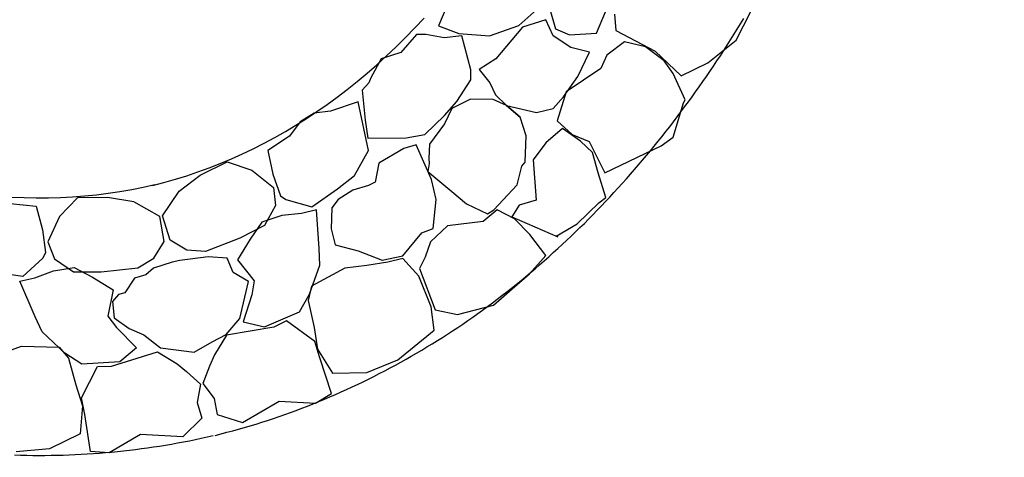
# Model space of a CAD drawing. Extents: x 447258 to 447844, y 441190 to 442763.
# Tile 99 of 123: x 447358.84 to 447361.13, y 442031.94 to 442032.96. Entities that reach past the tile are written whole.
import ezdxf

# ---------------------------------------------------------------- set-up
doc = ezdxf.new("R2010")
doc.units = 0
doc.header["$LTSCALE"] = 2
doc.header["$MEASUREMENT"] = 0
doc.linetypes.add('AUSGEZOGEN', pattern=[0])
doc.layers.add('DB-Andere_Planer', color=15, linetype='CONTINUOUS')
doc.layers.add('SCHLITZRINNE', color=200, linetype='AUSGEZOGEN')

msp = doc.modelspace()

# ---------------------------------------------------------------- hatches: boundary and pattern name
at = {"layer": 'SCHLITZRINNE'}
h = msp.add_hatch(dxfattribs=at)
h.set_pattern_fill('_USER', color=256, scale=1.5, angle=45, style=0, pattern_type=0)
h.set_pattern_definition([(324.57214, (447454.4577, 442051.7744), (0.8695163, 1.222269), [])])
edge = h.paths.add_edge_path()
edge.add_line((447334.611, 442762.617), (447342.747, 442714.535))
edge.add_line((447342.747, 442714.535), (447353.712, 442649.783))
edge.add_line((447353.712, 442649.783), (447366.661, 442573.001))
edge.add_line((447366.661, 442573.001), (447374.28, 442528.103))
edge.add_line((447374.28, 442528.103), (447381.701, 442484.189))
edge.add_line((447381.701, 442484.189), (447389.266, 442439.438))
edge.add_line((447389.266, 442439.438), (447397.611, 442390.046))
edge.add_line((447397.611, 442390.046), (447405.855, 442341.529))
edge.add_line((447405.855, 442341.529), (447414.19, 442292.224))
edge.add_line((447414.19, 442292.224), (447422.918, 442240.682))
edge.add_line((447422.918, 442240.682), (447431.342, 442190.986))
edge.add_line((447431.342, 442190.986), (447439.461, 442143.078))
edge.add_line((447439.461, 442143.078), (447447.754, 442093.977))
edge.add_line((447447.754, 442093.977), (447454.078, 442054.026))
edge.add_line((447454.078, 442054.026), (447459.7279, 442020.5227))
edge.add_line((447453.6923, 442053.3063), (447459.2214, 442020.5196))
edge.add_line((447459.2214, 442020.5196), (447459.7279, 442020.5227))

# ---------------------------------------------------------------- linework, layer by layer
at = {"layer": 'DB-Andere_Planer', "linetype": 'Continuous'}
for p, q in [((447359.8463, 442033.0238), (447359.8131, 442032.9437)), ((447359.9998, 442032.944), (447360.0414, 442032.9813)), ((447360.072, 442032.982), (447360.0849, 442032.9364)), ((447360.1807, 442032.9264), (447360.2018, 442032.9763)), ((447360.5051, 442032.9104), (447360.5396, 442032.9771)), ((447359.7581, 442032.9384), (447359.7796, 442032.9613)), ((447360.0627, 442032.9571), (447360.0084, 442032.9401)), ((447360.0794, 442032.9202), (447360.0627, 442032.9571)), ((447360.222, 442032.9705), (447360.2253, 442032.9324)), ((447360.5158, 442032.9478), (447360.5235, 442032.9604)), ((447359.7364, 442032.9161), (447359.7581, 442032.9384)), ((447359.8131, 442032.9437), (447359.8602, 442032.9259)), ((447359.9317, 442032.9198), (447359.9998, 442032.944)), ((447360.0084, 442032.9401), (447359.9464, 442032.8667)), ((447360.0849, 442032.9364), (447360.1174, 442032.9228)), ((447360.1174, 442032.9228), (447360.1807, 442032.9264)), ((447360.2253, 442032.9324), (447360.3167, 442032.8844)), ((447360.5003, 442032.9229), (447360.5081, 442032.9354)), ((447360.5081, 442032.9354), (447360.5158, 442032.9478)), ((447359.7144, 442032.8944), (447359.7364, 442032.9161)), ((447359.7615, 442032.9235), (447359.7249, 442032.8816)), ((447359.7831, 442032.9229), (447359.7615, 442032.9235)), ((447359.8257, 442032.9156), (447359.7831, 442032.9229)), ((447359.8675, 442032.9199), (447359.8257, 442032.9156)), ((447359.8602, 442032.9259), (447359.9317, 442032.9198)), ((447359.8884, 442032.8412), (447359.8675, 442032.9199)), ((447360.121, 442032.8932), (447360.0794, 442032.9202)), ((447360.2453, 442032.9061), (447360.2042, 442032.8747)), ((447360.2948, 442032.8946), (447360.2453, 442032.9061)), ((447360.4399, 442032.8576), (447360.5051, 442032.9104)), ((447360.4847, 442032.8982), (447360.4925, 442032.9105)), ((447360.4925, 442032.9105), (447360.5003, 442032.9229)), ((447359.7249, 442032.8816), (447359.6798, 442032.8668)), ((447359.6921, 442032.8734), (447359.7144, 442032.8944)), ((447360.1645, 442032.8823), (447360.121, 442032.8932)), ((447360.1374, 442032.8252), (447360.1645, 442032.8823)), ((447360.3376, 442032.8622), (447360.2948, 442032.8946)), ((447360.3167, 442032.8844), (447360.3773, 442032.8269)), ((447360.4687, 442032.8737), (447360.4768, 442032.8859)), ((447360.4768, 442032.8859), (447360.4847, 442032.8982)), ((447359.6798, 442032.8668), (447359.6556, 442032.822)), ((447359.6696, 442032.8529), (447359.6921, 442032.8734)), ((447359.9464, 442032.8667), (447359.9076, 442032.8417)), ((447360.2042, 442032.8747), (447360.1902, 442032.8441)), ((447360.3585, 442032.8322), (447360.3376, 442032.8622)), ((447360.3773, 442032.8269), (447360.4399, 442032.8576)), ((447360.4525, 442032.8494), (447360.4606, 442032.8616)), ((447360.4606, 442032.8616), (447360.4687, 442032.8737)), ((447359.6469, 442032.8331), (447359.6696, 442032.8529)), ((447359.8882, 442032.8178), (447359.8884, 442032.8412)), ((447359.9076, 442032.8417), (447359.9326, 442032.8108)), ((447360.1902, 442032.8441), (447360.1099, 442032.7897)), ((447360.4361, 442032.8254), (447360.4444, 442032.8374)), ((447360.4444, 442032.8374), (447360.4525, 442032.8494)), ((447359.6007, 442032.7953), (447359.6239, 442032.8139)), ((447359.6239, 442032.8139), (447359.6469, 442032.8331)), ((447359.6556, 442032.822), (447359.6505, 442032.811)), ((447359.8557, 442032.7671), (447359.8882, 442032.8178)), ((447360.104, 442032.7782), (447360.1374, 442032.8252)), ((447360.3869, 442032.7709), (447360.3585, 442032.8322)), ((447360.4196, 442032.8015), (447360.4279, 442032.8134)), ((447360.4279, 442032.8134), (447360.4361, 442032.8254)), ((447359.5772, 442032.7774), (447359.6007, 442032.7953)), ((447359.6505, 442032.811), (447359.6352, 442032.7937)), ((447359.6352, 442032.7937), (447359.6424, 442032.7234)), ((447359.9326, 442032.8108), (447359.9452, 442032.7827)), ((447360.1099, 442032.7897), (447360.0892, 442032.7224)), ((447360.4027, 442032.7779), (447360.4112, 442032.7897)), ((447360.4112, 442032.7897), (447360.4196, 442032.8015)), ((447359.5536, 442032.7601), (447359.5772, 442032.7774)), ((447359.6263, 442032.7663), (447359.5614, 442032.7448)), ((447359.6497, 442032.6531), (447359.6263, 442032.7663)), ((447359.8265, 442032.7348), (447359.8557, 442032.7671)), ((447359.8873, 442032.7726), (447359.844, 442032.7505)), ((447359.9401, 442032.7717), (447359.8873, 442032.7726)), ((447359.9707, 442032.7577), (447359.9401, 442032.7717)), ((447359.9452, 442032.7827), (447359.9707, 442032.7577)), ((447360.0794, 442032.7508), (447360.104, 442032.7782)), ((447360.3827, 442032.764), (447360.3869, 442032.7709)), ((447360.3856, 442032.7546), (447360.3942, 442032.7662)), ((447360.3942, 442032.7662), (447360.4027, 442032.7779)), ((447359.5055, 442032.7275), (447359.5296, 442032.7435)), ((447359.5614, 442032.7448), (447359.5237, 442032.7396)), ((447359.5296, 442032.7435), (447359.5536, 442032.7601)), ((447359.844, 442032.7505), (447359.8272, 442032.7153)), ((447360.0026, 442032.7303), (447359.9707, 442032.7577)), ((447359.9707, 442032.7577), (447360.0408, 442032.7415)), ((447359.9707, 442032.7577), (447360.0026, 442032.7303)), ((447360.0408, 442032.7415), (447360.0794, 442032.7508)), ((447360.3591, 442032.6843), (447360.3827, 442032.764)), ((447360.3684, 442032.7315), (447360.377, 442032.7429)), ((447360.377, 442032.7429), (447360.3856, 442032.7546)), ((447359.4914, 442032.7201), (447359.4664, 442032.6868)), ((447359.4813, 442032.7121), (447359.5055, 442032.7275)), ((447359.5237, 442032.7396), (447359.4914, 442032.7201)), ((447359.6424, 442032.7234), (447359.6485, 442032.6821)), ((447359.7807, 442032.6906), (447359.8265, 442032.7348)), ((447360.017, 442032.6871), (447360.0026, 442032.7303)), ((447360.0892, 442032.7224), (447360.1242, 442032.69)), ((447360.3596, 442032.7199), (447360.3684, 442032.7315)), ((447359.4319, 442032.6833), (447359.4567, 442032.6974)), ((447359.4567, 442032.6974), (447359.4813, 442032.7121)), ((447359.8272, 442032.7153), (447359.792, 442032.6678)), ((447360.1014, 442032.7039), (447360.0626, 442032.6712)), ((447360.1434, 442032.6751), (447360.1014, 442032.7039)), ((447360.333, 442032.6858), (447360.3419, 442032.6971)), ((447360.3419, 442032.6971), (447360.3508, 442032.7085)), ((447360.3508, 442032.7085), (447360.3596, 442032.7199)), ((447359.407, 442032.6699), (447359.4319, 442032.6833)), ((447359.4664, 442032.6868), (447359.4161, 442032.6532)), ((447359.6485, 442032.6821), (447359.738, 442032.6823)), ((447359.738, 442032.6823), (447359.7807, 442032.6906)), ((447360.0142, 442032.626), (447360.017, 442032.6871)), ((447360.1242, 442032.69), (447360.1631, 442032.674)), ((447360.1712, 442032.6487), (447360.1434, 442032.6751)), ((447360.3149, 442032.6634), (447360.324, 442032.6746)), ((447360.324, 442032.6746), (447360.333, 442032.6858)), ((447360.331, 442032.6639), (447360.3591, 442032.6843)), ((447359.3565, 442032.645), (447359.3819, 442032.6571)), ((447359.3819, 442032.6571), (447359.407, 442032.6699)), ((447359.4161, 442032.6532), (447359.4276, 442032.5976)), ((447359.6171, 442032.5947), (447359.6497, 442032.6531)), ((447359.7322, 442032.6573), (447359.6741, 442032.6238)), ((447359.7612, 442032.6662), (447359.7322, 442032.6573)), ((447359.7963, 442032.5852), (447359.7612, 442032.6662)), ((447359.792, 442032.6678), (447359.7903, 442032.6343)), ((447360.0626, 442032.6712), (447360.0334, 442032.631)), ((447360.1631, 442032.674), (447360.2002, 442032.6012)), ((447360.2002, 442032.6012), (447360.331, 442032.6639)), ((447360.2967, 442032.6413), (447360.3059, 442032.6523)), ((447360.3059, 442032.6523), (447360.3149, 442032.6634)), ((447359.3052, 442032.6226), (447359.331, 442032.6335)), ((447359.331, 442032.6335), (447359.3565, 442032.645)), ((447359.7903, 442032.6343), (447359.7911, 442032.6228)), ((447360.0334, 442032.631), (447360.0404, 442032.5373)), ((447360.1846, 442032.6013), (447360.1712, 442032.6487)), ((447360.2783, 442032.6193), (447360.2875, 442032.6303)), ((447360.2875, 442032.6303), (447360.2967, 442032.6413)), ((447359.2533, 442032.603), (447359.2794, 442032.6125)), ((447359.2587, 442032.5958), (447359.3213, 442032.6265)), ((447359.2794, 442032.6125), (447359.3052, 442032.6226)), ((447359.3213, 442032.6265), (447359.3786, 442032.6072)), ((447359.3786, 442032.6072), (447359.4292, 442032.5668)), ((447359.6741, 442032.6238), (447359.6655, 442032.5789)), ((447359.7911, 442032.6228), (447359.7878, 442032.6045)), ((447359.9958, 442032.573), (447360.0068, 442032.6165)), ((447360.0068, 442032.6165), (447360.0142, 442032.626)), ((447360.2595, 442032.5977), (447360.2688, 442032.6085)), ((447360.2688, 442032.6085), (447360.2783, 442032.6193)), ((447359.1739, 442032.5785), (447359.2006, 442032.5859)), ((447359.2006, 442032.5859), (447359.227, 442032.5942)), ((447359.2093, 442032.5585), (447359.2587, 442032.5958)), ((447359.227, 442032.5942), (447359.2533, 442032.603)), ((447359.4276, 442032.5976), (447359.4455, 442032.5474)), ((447359.5778, 442032.5638), (447359.6171, 442032.5947)), ((447359.7878, 442032.6045), (447359.8438, 442032.5577)), ((447359.8074, 442032.5392), (447359.7963, 442032.5852)), ((447360.2024, 442032.5433), (447360.1846, 442032.6013)), ((447360.2405, 442032.5762), (447360.25, 442032.587)), ((447360.25, 442032.587), (447360.2595, 442032.5977)), ((447359.099, 442032.5614), (447359.0718, 442032.5567)), ((447359.1261, 442032.5669), (447359.099, 442032.5614)), ((447359.153, 442032.573), (447359.1261, 442032.5669)), ((447359.1472, 442032.5716), (447359.1739, 442032.5785)), ((447359.4292, 442032.5668), (447359.4334, 442032.525)), ((447359.5178, 442032.522), (447359.5778, 442032.5638)), ((447359.6135, 442032.5605), (447359.5798, 442032.5387)), ((447359.6498, 442032.5712), (447359.6135, 442032.5605)), ((447359.6655, 442032.5789), (447359.6498, 442032.5712)), ((447359.9417, 442032.5151), (447359.9958, 442032.573)), ((447360.2212, 442032.5551), (447360.2309, 442032.5657)), ((447360.2309, 442032.5657), (447360.2405, 442032.5762)), ((447358.8487, 442032.5426), (447358.8202, 442032.5438)), ((447358.877, 442032.542), (447358.8487, 442032.5426)), ((447358.9053, 442032.542), (447358.877, 442032.542)), ((447358.9333, 442032.5428), (447358.9053, 442032.542)), ((447358.973, 442032.5424), (447358.9309, 442032.4992)), ((447358.9612, 442032.5442), (447358.9333, 442032.5428)), ((447358.9891, 442032.5463), (447358.9612, 442032.5442)), ((447359.0428, 442032.5437), (447358.973, 442032.5424)), ((447359.0168, 442032.5491), (447358.9891, 442032.5463)), ((447359.0444, 442032.5526), (447359.0168, 442032.5491)), ((447359.1038, 442032.5331), (447359.0428, 442032.5437)), ((447359.0718, 442032.5567), (447359.0444, 442032.5526)), ((447359.1707, 442032.5006), (447359.2093, 442032.5585)), ((447359.4455, 442032.5474), (447359.4574, 442032.5386)), ((447359.4574, 442032.5386), (447359.5178, 442032.522)), ((447359.5798, 442032.5387), (447359.565, 442032.5196)), ((447359.8005, 442032.4713), (447359.8074, 442032.5392)), ((447359.8438, 442032.5577), (447359.878, 442032.5289)), ((447360.0404, 442032.5373), (447360.0004, 442032.5257)), ((447360.1858, 442032.5315), (447360.2024, 442032.5433)), ((447360.2018, 442032.5343), (447360.2116, 442032.5447)), ((447360.2116, 442032.5447), (447360.2212, 442032.5551)), ((447358.8165, 442032.5299), (447358.8765, 442032.523)), ((447358.8765, 442032.523), (447358.8917, 442032.4683)), ((447359.1645, 442032.4991), (447359.1038, 442032.5331)), ((447359.4334, 442032.525), (447359.4078, 442032.478)), ((447359.5292, 442032.5148), (447359.4942, 442032.5064)), ((447359.5353, 442032.4248), (447359.5292, 442032.5148)), ((447359.565, 442032.5196), (447359.5632, 442032.4705)), ((447359.878, 442032.5289), (447359.9265, 442032.5056)), ((447359.9495, 442032.515), (447359.9171, 442032.4878)), ((447359.9265, 442032.5056), (447359.9417, 442032.5151)), ((447359.9897, 442032.4936), (447359.9495, 442032.515)), ((447360.0004, 442032.5257), (447359.9836, 442032.4983)), ((447360.1354, 442032.4824), (447360.1858, 442032.5315)), ((447360.1822, 442032.5137), (447360.192, 442032.5239)), ((447360.192, 442032.5239), (447360.2018, 442032.5343)), ((447358.9309, 442032.4992), (447358.9043, 442032.4402)), ((447359.1746, 442032.4411), (447359.1645, 442032.4991)), ((447359.1882, 442032.4444), (447359.1707, 442032.5006)), ((447359.4487, 442032.5013), (447359.4018, 442032.486)), ((447359.4942, 442032.5064), (447359.4487, 442032.5013)), ((447359.9836, 442032.4983), (447360.0902, 442032.452)), ((447360.0257, 442032.4575), (447359.9897, 442032.4936)), ((447360.1522, 442032.4833), (447360.1622, 442032.4934)), ((447360.1622, 442032.4934), (447360.1722, 442032.5035)), ((447360.1722, 442032.5035), (447360.1822, 442032.5137)), ((447358.8917, 442032.4683), (447358.8986, 442032.4154)), ((447359.4078, 442032.478), (447359.3507, 442032.4486)), ((447359.4018, 442032.486), (447359.3744, 442032.4463)), ((447359.5632, 442032.4705), (447359.5721, 442032.4337)), ((447359.7738, 442032.4609), (447359.8005, 442032.4713)), ((447359.834, 442032.4774), (447359.7942, 442032.4406)), ((447359.9171, 442032.4878), (447359.834, 442032.4774)), ((447360.0863, 442032.4537), (447360.1354, 442032.4824)), ((447360.1318, 442032.4635), (447360.142, 442032.4734)), ((447360.142, 442032.4734), (447360.1522, 442032.4833)), ((447359.3507, 442032.4486), (447359.2706, 442032.4176)), ((447359.3744, 442032.4463), (447359.3451, 442032.3984)), ((447359.7302, 442032.4076), (447359.7738, 442032.4609)), ((447360.0629, 442032.4081), (447360.0257, 442032.4575)), ((447360.0902, 442032.452), (447360.0863, 442032.4537)), ((447360.0863, 442032.4537), (447360.0863, 442032.4537)), ((447360.1113, 442032.4438), (447360.1216, 442032.4536)), ((447360.1216, 442032.4536), (447360.1318, 442032.4635)), ((447358.9043, 442032.4402), (447358.9196, 442032.401)), ((447359.1509, 442032.4023), (447359.1746, 442032.4411)), ((447359.227, 442032.4207), (447359.1882, 442032.4444)), ((447359.5368, 442032.3862), (447359.5353, 442032.4248)), ((447359.5721, 442032.4337), (447359.6261, 442032.4195)), ((447359.7942, 442032.4406), (447359.7816, 442032.4044)), ((447360.0799, 442032.4151), (447360.0905, 442032.4246)), ((447360.0905, 442032.4246), (447360.1009, 442032.4342)), ((447360.1009, 442032.4342), (447360.1113, 442032.4438)), ((447358.8921, 442032.4022), (447358.8458, 442032.3599)), ((447358.8986, 442032.4154), (447358.8921, 442032.4022)), ((447358.9196, 442032.401), (447358.9639, 442032.3708)), ((447359.1135, 442032.3797), (447359.1509, 442032.4023)), ((447359.2773, 442032.4054), (447359.2111, 442032.3972)), ((447359.2706, 442032.4176), (447359.227, 442032.4207)), ((447359.3208, 442032.4023), (447359.2773, 442032.4054)), ((447359.3348, 442032.3686), (447359.3208, 442032.4023)), ((447359.6261, 442032.4195), (447359.6819, 442032.3979)), ((447359.6819, 442032.3979), (447359.7302, 442032.4076)), ((447359.7297, 442032.4016), (447359.6947, 442032.3932)), ((447359.767, 442032.36), (447359.7297, 442032.4016)), ((447359.7816, 442032.4044), (447359.7685, 442032.3779)), ((447360.0245, 442032.3657), (447360.0629, 442032.4081)), ((447360.0589, 442032.3962), (447360.0695, 442032.4056)), ((447360.0695, 442032.4056), (447360.0799, 442032.4151)), ((447358.9168, 442032.3729), (447358.9655, 442032.3807)), ((447358.9655, 442032.3807), (447359.008, 442032.3579)), ((447359.0281, 442032.3707), (447359.1135, 442032.3797)), ((447359.1497, 442032.3791), (447359.1319, 442032.3631)), ((447359.1934, 442032.3929), (447359.1497, 442032.3791)), ((447359.2111, 442032.3972), (447359.1934, 442032.3929)), ((447359.3451, 442032.3984), (447359.3842, 442032.3494)), ((447359.5124, 442032.3181), (447359.5368, 442032.3862)), ((447359.5951, 442032.3789), (447359.5176, 442032.3368)), ((447359.646, 442032.3853), (447359.5951, 442032.3789)), ((447359.6947, 442032.3932), (447359.646, 442032.3853)), ((447359.7685, 442032.3779), (447359.8053, 442032.2817)), ((447360.0267, 442032.3685), (447360.0374, 442032.3777)), ((447360.0374, 442032.3777), (447360.0482, 442032.3869)), ((447360.0482, 442032.3869), (447360.0589, 442032.3962)), ((447358.8458, 442032.3599), (447358.7734, 442032.3696)), ((447358.839, 442032.3483), (447358.874, 442032.3567)), ((447358.874, 442032.3567), (447358.9168, 442032.3729)), ((447358.9639, 442032.3708), (447359.0281, 442032.3707)), ((447359.008, 442032.3579), (447359.0559, 442032.3286)), ((447359.1057, 442032.3559), (447359.0833, 442032.3216)), ((447359.1319, 442032.3631), (447359.1057, 442032.3559)), ((447359.3709, 442032.3481), (447359.3348, 442032.3686)), ((447359.7958, 442032.2891), (447359.767, 442032.36)), ((447359.9843, 442032.3307), (447360.0245, 442032.3657)), ((447360.0049, 442032.3505), (447360.0158, 442032.3595)), ((447360.0158, 442032.3595), (447360.0267, 442032.3685)), ((447358.8746, 442032.2654), (447358.839, 442032.3483)), ((447359.3509, 442032.2615), (447359.3709, 442032.3481)), ((447359.3842, 442032.3494), (447359.3784, 442032.3169)), ((447359.5176, 442032.3368), (447359.51, 442032.3038)), ((447359.9408, 442032.2929), (447359.9843, 442032.3307)), ((447359.9718, 442032.324), (447359.983, 442032.3327)), ((447359.983, 442032.3327), (447359.994, 442032.3416)), ((447359.994, 442032.3416), (447360.0049, 442032.3505)), ((447359.0559, 442032.3286), (447359.0435, 442032.2672)), ((447359.068, 442032.3179), (447359.054, 442032.301)), ((447359.0833, 442032.3216), (447359.068, 442032.3179)), ((447359.3784, 442032.3169), (447359.3586, 442032.2537)), ((447359.4891, 442032.2774), (447359.5124, 442032.3181)), ((447359.9494, 442032.3066), (447359.9606, 442032.3153)), ((447359.9606, 442032.3153), (447359.9718, 442032.324)), ((447359.054, 442032.301), (447359.0586, 442032.2633)), ((447359.51, 442032.3038), (447359.5233, 442032.2408)), ((447359.8031, 442032.2344), (447359.7958, 442032.2891)), ((447359.8567, 442032.2707), (447359.9408, 442032.2929)), ((447359.9154, 442032.2813), (447359.9269, 442032.2898)), ((447359.9269, 442032.2898), (447359.9382, 442032.2982)), ((447359.9382, 442032.2982), (447359.9494, 442032.3066)), ((447358.8909, 442032.2303), (447358.8746, 442032.2654)), ((447359.0435, 442032.2672), (447359.0635, 442032.2409)), ((447359.0586, 442032.2633), (447359.0935, 442032.2383)), ((447359.4081, 442032.2423), (447359.4891, 442032.2774)), ((447359.8053, 442032.2817), (447359.8567, 442032.2707)), ((447359.8809, 442032.2569), (447359.8924, 442032.265)), ((447359.8924, 442032.265), (447359.904, 442032.2731)), ((447359.904, 442032.2731), (447359.9154, 442032.2813)), ((447359.0635, 442032.2409), (447359.1099, 442032.1936)), ((447359.3189, 442032.2246), (447359.3509, 442032.2615)), ((447359.4297, 442032.2416), (447359.3194, 442032.2228)), ((447359.3586, 442032.2537), (447359.4081, 442032.2423)), ((447359.4592, 442032.2565), (447359.4297, 442032.2416)), ((447359.5253, 442032.2082), (447359.4592, 442032.2565)), ((447359.5233, 442032.2408), (447359.5316, 442032.1903)), ((447359.8458, 442032.2332), (447359.8576, 442032.241)), ((447359.8576, 442032.241), (447359.8693, 442032.2489)), ((447359.8693, 442032.2489), (447359.8809, 442032.2569)), ((447358.9437, 442032.1808), (447358.8909, 442032.2303)), ((447359.0935, 442032.2383), (447359.1276, 442032.224)), ((447359.1276, 442032.224), (447359.1657, 442032.1935)), ((447359.2862, 442032.207), (447359.3189, 442032.2246)), ((447359.3194, 442032.2228), (447359.2915, 442032.1771)), ((447359.7186, 442032.1653), (447359.8031, 442032.2344)), ((447359.8102, 442032.2103), (447359.8221, 442032.2178)), ((447359.8221, 442032.2178), (447359.834, 442032.2254)), ((447359.834, 442032.2254), (447359.8458, 442032.2332)), ((447358.7941, 442032.1797), (447358.8424, 442032.1972)), ((447358.8424, 442032.1972), (447358.9305, 442032.1951)), ((447358.9305, 442032.1951), (447358.9523, 442032.1692)), ((447359.1099, 442032.1936), (447359.0711, 442032.1609)), ((447359.1657, 442032.1935), (447359.244, 442032.1832)), ((447359.244, 442032.1832), (447359.2862, 442032.207)), ((447359.5365, 442032.17), (447359.5253, 442032.2082)), ((447359.774, 442032.1882), (447359.7861, 442032.1954)), ((447359.7861, 442032.1954), (447359.7982, 442032.2028)), ((447359.7982, 442032.2028), (447359.8102, 442032.2103)), ((447358.9829, 442032.1552), (447358.9437, 442032.1808)), ((447359.0522, 442032.1505), (447359.1589, 442032.1841)), ((447359.1589, 442032.1841), (447359.2046, 442032.1561)), ((447359.2915, 442032.1771), (447359.2803, 442032.151)), ((447359.5316, 442032.1903), (447359.5665, 442032.1345)), ((447359.7374, 442032.1669), (447359.7496, 442032.1738)), ((447359.7496, 442032.1738), (447359.7619, 442032.1809)), ((447359.7619, 442032.1809), (447359.774, 442032.1882)), ((447358.9523, 442032.1692), (447358.9693, 442032.1071)), ((447358.9823, 442032.0772), (447359.0192, 442032.1503)), ((447359.0711, 442032.1609), (447358.9829, 442032.1552)), ((447359.0192, 442032.1503), (447359.0522, 442032.1505)), ((447359.2046, 442032.1561), (447359.2265, 442032.1381)), ((447359.2803, 442032.151), (447359.2648, 442032.1103)), ((447359.5642, 442032.0872), (447359.5365, 442032.17)), ((447359.6459, 442032.1361), (447359.7186, 442032.1653)), ((447359.7003, 442032.1465), (447359.7127, 442032.1532)), ((447359.7127, 442032.1532), (447359.7251, 442032.16)), ((447359.7251, 442032.16), (447359.7374, 442032.1669)), ((447359.2265, 442032.1381), (447359.2588, 442032.1089)), ((447359.5665, 442032.1345), (447359.6459, 442032.1361)), ((447359.6501, 442032.1206), (447359.6627, 442032.1269)), ((447359.6627, 442032.1269), (447359.6752, 442032.1334)), ((447359.6752, 442032.1334), (447359.6878, 442032.1399)), ((447359.6878, 442032.1399), (447359.7003, 442032.1465)), ((447358.9693, 442032.1071), (447358.9849, 442032.0584)), ((447359.2588, 442032.1089), (447359.2516, 442032.0663)), ((447359.2648, 442032.1103), (447359.2907, 442032.0757)), ((447359.5991, 442032.0964), (447359.612, 442032.1023)), ((447359.612, 442032.1023), (447359.6247, 442032.1083)), ((447359.6247, 442032.1083), (447359.6374, 442032.1145)), ((447359.6374, 442032.1145), (447359.6501, 442032.1206)), ((447359.5269, 442032.0646), (447359.5642, 442032.0872)), ((447359.5475, 442032.0737), (447359.5604, 442032.0792)), ((447359.5604, 442032.0792), (447359.5734, 442032.0848)), ((447359.5734, 442032.0848), (447359.5863, 442032.0906)), ((447359.5863, 442032.0906), (447359.5991, 442032.0964)), ((447358.9849, 442032.0584), (447358.9793, 442031.9928)), ((447358.9898, 442032.0381), (447358.9823, 442032.0772)), ((447359.2516, 442032.0663), (447359.2623, 442032.0299)), ((447359.2907, 442032.0757), (447359.2977, 442032.0384)), ((447359.3567, 442032.0196), (447359.442, 442032.0694)), ((447359.442, 442032.0694), (447359.5269, 442032.0646)), ((447359.4951, 442032.0528), (447359.5082, 442032.0579)), ((447359.5082, 442032.0579), (447359.5213, 442032.0631)), ((447359.5213, 442032.0631), (447359.5345, 442032.0683)), ((447359.5345, 442032.0683), (447359.5475, 442032.0737)), ((447359.0029, 442031.9517), (447358.9898, 442032.0381)), ((447359.2977, 442032.0384), (447359.3567, 442032.0196)), ((447359.4287, 442032.029), (447359.4421, 442032.0336)), ((447359.4421, 442032.0336), (447359.4553, 442032.0382)), ((447359.4553, 442032.0382), (447359.4687, 442032.043)), ((447359.4687, 442032.043), (447359.4819, 442032.0478)), ((447359.4819, 442032.0478), (447359.4951, 442032.0528)), ((447359.2623, 442032.0299), (447359.2184, 442031.9862)), ((447359.3614, 442032.0079), (447359.375, 442032.0119)), ((447359.375, 442032.0119), (447359.3885, 442032.016)), ((447359.3885, 442032.016), (447359.4019, 442032.0202)), ((447359.4019, 442032.0202), (447359.4153, 442032.0245)), ((447359.4153, 442032.0245), (447359.4287, 442032.029)), ((447358.9793, 442031.9928), (447358.9079, 442031.958)), ((447359.1197, 442031.9916), (447359.0464, 442031.9486)), ((447359.2184, 442031.9862), (447359.1197, 442031.9916)), ((447359.2885, 442031.9885), (447359.2748, 442031.9853)), ((447359.2933, 442031.9896), (447359.307, 442031.9931)), ((447359.307, 442031.9931), (447359.3206, 442031.9967)), ((447359.3206, 442031.9967), (447359.3343, 442032.0003)), ((447359.3343, 442032.0003), (447359.3478, 442032.004)), ((447359.3478, 442032.004), (447359.3614, 442032.0079)), ((447359.1779, 442031.9661), (447359.1639, 442031.9639)), ((447359.1918, 442031.9686), (447359.1779, 442031.9661)), ((447359.2057, 442031.9711), (447359.1918, 442031.9686)), ((447359.2195, 442031.9737), (447359.2057, 442031.9711)), ((447359.2333, 442031.9764), (447359.2195, 442031.9737)), ((447359.2472, 442031.9792), (447359.2333, 442031.9764)), ((447359.2609, 442031.9822), (447359.2472, 442031.9792)), ((447359.2748, 442031.9853), (447359.2609, 442031.9822)), ((447358.8407, 442031.9427), (447358.8265, 442031.9431)), ((447358.9079, 442031.958), (447358.8299, 442031.9508)), ((447358.8547, 442031.9424), (447358.8407, 442031.9427)), ((447358.8689, 442031.9422), (447358.8547, 442031.9424)), ((447358.883, 442031.9422), (447358.8689, 442031.9422)), ((447358.8971, 442031.9422), (447358.883, 442031.9422)), ((447358.9113, 442031.9423), (447358.8971, 442031.9422)), ((447358.9253, 442031.9426), (447358.9113, 442031.9423)), ((447358.9394, 442031.9429), (447358.9253, 442031.9426)), ((447358.9535, 442031.9433), (447358.9394, 442031.9429)), ((447358.9676, 442031.944), (447358.9535, 442031.9433)), ((447358.9817, 442031.9447), (447358.9676, 442031.944)), ((447358.9958, 442031.9454), (447358.9817, 442031.9447)), ((447359.0099, 442031.9463), (447358.9958, 442031.9454)), ((447359.0464, 442031.9486), (447359.0029, 442031.9517)), ((447359.0239, 442031.9474), (447359.0099, 442031.9463)), ((447359.038, 442031.9485), (447359.0239, 442031.9474)), ((447359.052, 442031.9498), (447359.038, 442031.9485)), ((447359.0661, 442031.9512), (447359.052, 442031.9498)), ((447359.0801, 442031.9526), (447359.0661, 442031.9512)), ((447359.0942, 442031.9542), (447359.0801, 442031.9526)), ((447359.1081, 442031.956), (447359.0942, 442031.9542)), ((447359.1221, 442031.9578), (447359.1081, 442031.956)), ((447359.136, 442031.9597), (447359.1221, 442031.9578)), ((447359.15, 442031.9618), (447359.136, 442031.9597)), ((447359.1639, 442031.9639), (447359.15, 442031.9618))]:
    msp.add_line(p, q, dxfattribs=at)

doc.saveas('drawing.dxf')
